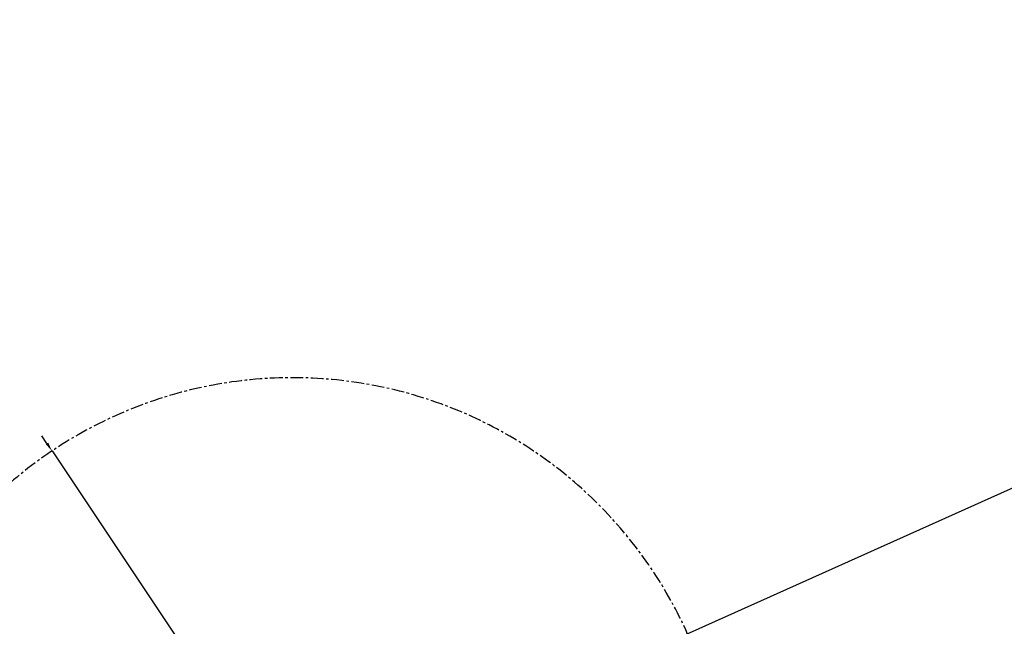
# Model space of a CAD drawing. Header units: millimetres. Extents: x 2633 to 6460, y 1296 to 5553.
# Tile 8 of 29: x 4162 to 4651, y 3253 to 3554. Entities that reach past the tile are written whole.
import ezdxf

# ---------------------------------------------------------------- set-up
doc = ezdxf.new("R2010")
doc.units = ezdxf.units.MM
doc.header["$PDSIZE"] = -1
doc.linetypes.add('CENTER', pattern=[10.16, 6.35, -1.27, 1.27, -1.27])
doc.dimstyles.new('ISO-25(3)', dxfattribs={"dimtxt": 8, "dimasz": 4.5, "dimexe": 3.5, "dimexo": 0.625, "dimtad": 1, "dimtoh": 1, "dimdec": 1, "dimtxsty": 'Standard', "dimcen": 2.5, "dimclrd": 4, "dimclre": 4, "dimclrt": 3, "dimadec": 0, "dimazin": 0, "dimtfac": 1, "dimtdec": 1, "dimtmove": 1, "dimatfit": 3, "dimfxl": 1, "dimarcsym": 0})

# ---------------------------------------------------------------- blocks, each defined once
blk = doc.blocks.new('*D26')
at = {"color": 4, "lineweight": -2, "transparency": 16777216}
for p, q in [((4175.54, 3343.51), (4173.03, 3347.25)), ((4178.04, 3339.77), (4417.3, 2982.48)), ((4473.12, 2899.14), (4419.81, 2978.74)), ((4501.74, 2899.14), (4473.12, 2899.14))]:
    blk.add_line(p, q, dxfattribs=at)
at = {"color": 4, "transparency": 16777216}
for points in [[(4176.16, 3343.93), (4174.92, 3343.09), (4178.04, 3339.77)], [(4420.43, 2979.16), (4419.18, 2978.33), (4417.3, 2982.48)]]:
    blk.add_solid(points, dxfattribs=at)
at = {"layer": 'Defpoints', "color": 0, "transparency": 16777216}
for p in [(4178.04, 3339.77), (4417.3, 2982.48)]:
    blk.add_point(p, dxfattribs=at)
at = {"color": 3, "transparency": 16777216, "insert": (4487.74, 2903.76), "char_height": 8, "width": 9.3333, "attachment_point": 5}
blk.add_mtext('%%C430', dxfattribs=at)
blk = doc.blocks.new('*D27')
at = {"color": 4, "lineweight": -2, "transparency": 16777216}
for p, q in [((5128.43, 3533.39), (5031.83, 3490.11)), ((5155.72, 3533.39), (5128.43, 3533.39)), ((4297.67, 3161.13), (5027.73, 3488.27))]:
    blk.add_line(p, q, dxfattribs=at)
at = {"color": 4, "transparency": 16777216}
blk.add_solid([(5031.53, 3490.79), (5032.14, 3489.42), (5027.73, 3488.27)], dxfattribs=at)
at = {"layer": 'Defpoints', "color": 0, "transparency": 16777216}
for p in [(5027.73, 3488.27), (4297.67, 3161.13)]:
    blk.add_point(p, dxfattribs=at)
at = {"color": 3, "transparency": 16777216, "insert": (5142.39, 3538.02), "char_height": 8, "attachment_point": 5}
blk.add_mtext('R800', dxfattribs=at)

msp = doc.modelspace()

# ---------------------------------------------------------------- linework, layer by layer
at = {"color": 4}
msp.add_arc((4297.67, 3161.13), 800, 225, 135, dxfattribs=at)
at = {"color": 2, "linetype": 'CENTER'}
msp.add_arc((4297.67, 3161.13), 215, 199.5359, 160.4641, dxfattribs=at)

# ---------------------------------------------------------------- dimensions: what is measured, and where the dimension line sits
dim = msp.add_radius_dim(center=(4297.67, 3161.13), mpoint=(5027.73, 3488.27), text='R800', dimstyle='ISO-25(3)')
dim.commit()
dim.dimension.update_dxf_attribs({"geometry": '*D27', "text_midpoint": (5128.43, 3533.39), "dimtype": 164})
dim = msp.add_diameter_dim_2p(p1=(4178.04, 3339.77), p2=(4417.3, 2982.48), text='%%C430', dimstyle='ISO-25(3)')
dim.commit()
dim.dimension.update_dxf_attribs({"geometry": '*D26', "text_midpoint": (4473.12, 2899.14), "dimtype": 163})

doc.saveas('drawing.dxf')
